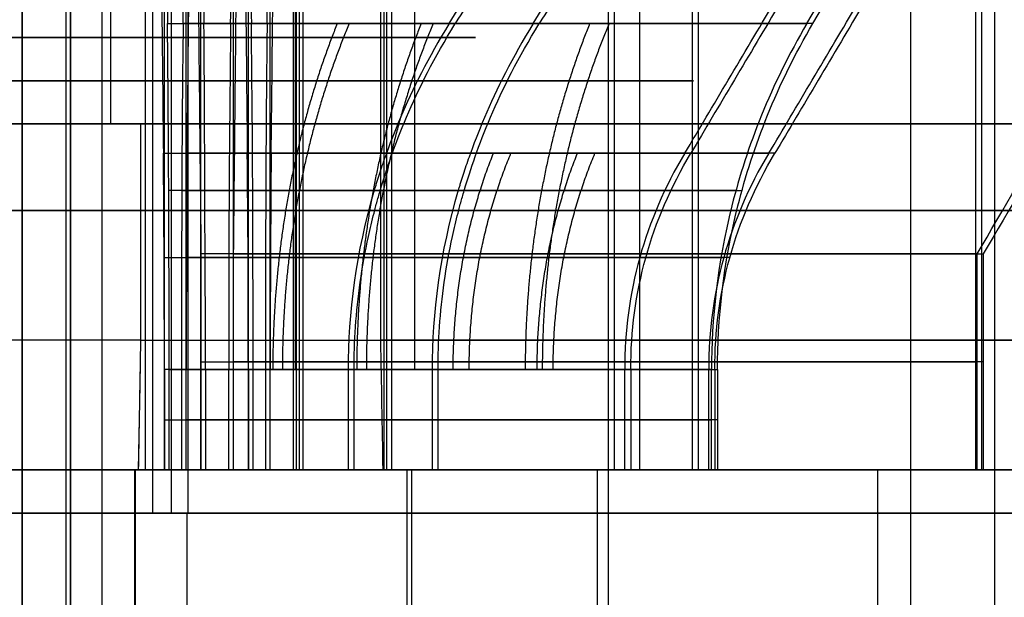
# Model space of a CAD drawing. Header units: millimetres. Extents: x 0 to 284, y -110 to 65.
# Tile 127 of 227: x 250.44 to 252.72, y -87.19 to -85.86. Entities that reach past the tile are written whole.
import ezdxf

# ---------------------------------------------------------------- set-up
doc = ezdxf.new("R2010")
doc.units = ezdxf.units.MM
doc.layers.add('Layer 01', color=7, linetype='Continuous', true_color=0x000000)

msp = doc.modelspace()

# ---------------------------------------------------------------- linework, layer by layer
at = {"layer": 'Layer 01'}
for p, q in [((250.8316, -67, -0.4971), (250.8316, -87, -0.4971)), ((250.7504, -75.9, 4.1522), (250.7504, -87, 4.1522)), ((250.6536, -86.1, 9.7013), (250.6536, -78.7, 9.7013)), ((251.0826, -78.975, 30.9614), (251.0826, -86.9, 30.9614)), ((251.2846, -82.9, 30.8501), (251.2846, -86.9, 30.8501)), ((250.449, -87.4, 21.4246), (250.449, -83.1, 21.4246)), ((250.551, -87.4, 15.5754), (250.551, -83.1, 15.5754)), ((250.5604, -87.95, 15.0405), (250.5604, -83.1, 15.0405)), ((252.5026, -87.95, 24.0958), (252.5026, -83.1, 24.0958)), ((252.6967, -87.95, 12.9775), (252.6967, -83.1, 12.9775)), ((250.7339, -86.9, 5.102), (250.7339, -83.6625, 5.102)), ((250.7783, -86.9, 25.4743), (250.7783, -83.7, 25.4743)), ((250.8275, -83.7, 22.6579), (250.8275, -86.9, 22.6579)), ((250.9724, -86.9, 14.356), (250.9724, -83.7, 14.356)), ((251.0216, -83.7, 11.5396), (251.0216, -86.9, 11.5396)), ((251.8042, -86.9, 24.4837), (251.8042, -83.7, 24.4837)), ((251.8181, -86.9, 23.6838), (251.8181, -83.7, 23.6838)), ((251.9983, -86.9, 13.3654), (251.9983, -83.7, 13.3654)), ((252.0122, -86.9, 12.5655), (252.0122, -83.7, 12.5655)), ((251.0801, -84.9, 13.7002), (251.0801, -86.6679, 13.7002)), ((251.3028, -84.9, 24.0749), (251.3028, -86.9, 24.0749)), ((251.0987, -86.9, 17.1246), (251.0987, -85.1, 17.1246)), ((250.8622, -86.9, 20.6669), (250.8622, -85.2052, 20.6669)), ((250.9376, -86.9, 16.3471), (250.9376, -85.2053, 16.3471)), ((252.6529, -86.9, 18.9376), (252.6529, -85.2053, 18.9376)), ((252.6669, -86.9, 18.1378), (252.6669, -85.2052, 18.1378)), ((250.7932, -85.6, 1.7026), (250.7932, -87, 1.7026)), ((253.188, -86.1, 7.7539), (248.1887, -86.1, 7.6666)), ((250.683, -86.1, 9.7019), (250.7528, -86.1, 5.7025)), ((250.7216, -86.7031, 5.8051), (250.7234, -86.6, 5.7019)), ((250.7182, -86.9, 6.0019), (250.7216, -86.7031, 5.8051)), ((249.9838, -86.9, 25.1534), (250.7837, -86.9, 25.1674)), ((250.0222, -86.9, 22.9509), (250.8221, -86.9, 22.9649)), ((250.1774, -86.9, 14.0637), (250.9773, -86.9, 14.0777)), ((250.2168, -86.9, 11.804), (251.0167, -86.9, 11.8179)), ((250.4633, -86.9, 20.5997), (250.4738, -86.9, 19.9998)), ((250.5262, -86.9, 17.0002), (250.5367, -86.9, 16.4003)), ((250.5332, -86.9, 6.45), (250.5315, -86.9, 6.55)), ((250.5823, -86.9, 13.8407), (250.5736, -86.9, 14.3407)), ((250.6205, -86.9, 11.541), (250.6118, -86.9, 12.041)), ((250.6858, -86.9, 5.1012), (250.6701, -86.9, 6.0012)), ((250.7103, -86.9, 6.4518), (250.7103, -89.9, 6.4518)), ((251.3028, -86.9, 24.0739), (251.8028, -86.9, 24.0826)), ((251.3073, -86.9, 25.1279), (251.305, -86.9, 25.2576)), ((251.3381, -86.9, 16.5745), (251.3381, -89.2, 16.5745)), ((251.3454, -86.9, 22.8922), (251.3431, -86.9, 23.0218)), ((251.3485, -86.9, 14.1221), (251.3485, -88.95, 14.1221)), ((251.4403, -86.9, 24.9993), (251.5699, -86.9, 25.0016)), ((251.4717, -86.9, 23.1548), (251.6014, -86.9, 23.1571)), ((251.4969, -86.9, 12.9556), (251.9968, -86.9, 12.9643)), ((251.5013, -86.9, 14.0096), (251.4991, -86.9, 14.1393)), ((251.5398, -86.9, 23.6789), (251.5259, -86.9, 24.4788)), ((251.5395, -86.9, 11.7739), (251.5372, -86.9, 11.9035)), ((251.6344, -86.9, 13.881), (251.764, -86.9, 13.8833)), ((251.6658, -86.9, 12.0365), (251.7955, -86.9, 12.0388)), ((251.7339, -86.9, 12.5606), (251.7199, -86.9, 13.3605)), ((251.7524, -86.9, 20.1857), (251.7502, -86.9, 20.3102)), ((251.8028, -86.9, 24.0836), (251.8028, -88.95, 24.0836)), ((251.8118, -86.9, 16.7339), (251.8096, -86.9, 16.8584)), ((251.9998, -86.9, 18.5262), (252.5997, -86.9, 18.5367)), ((252.1416, -86.9, 19.8096), (252.2661, -86.9, 19.8118)), ((252.1857, -86.9, 17.2476), (252.3102, -86.9, 17.2498)), ((252.4255, -86.9, 19.3381), (252.4255, -89.2, 19.3381)), ((252.4255, -86.9, 19.3381), (252.4255, -89.2, 19.3381)), ((250.8307, -87, -0.4471), (250.7504, -87, 4.1522)), ((250.7932, -87, 1.7026), (250.8316, -87, -0.4971)), ((250.8307, -90.9, -0.4471), (250.8307, -87, -0.4471))]:
    msp.add_line(p, q, dxfattribs=at)
at = {"layer": 'Layer 01', "extrusion": (1.20541e-11, 1, 1.78158e-11)}
msp.add_arc((-250.403, 24.0592, -85.8679), 1.1144, 110.0358, 157.9642, dxfattribs=at)
at = {"layer": 'Layer 01', "extrusion": (9.20617e-12, 1, -8.89029e-12)}
msp.add_arc((-250.403, 24.0592, -85.8679), 1.1144, 200.0358, 247.9642, dxfattribs=at)
at = {"layer": 'Layer 01', "extrusion": (2.08379e-11, 1, 2.15044e-11)}
msp.add_arc((-250.5, 18.5, -85.8679), 1.8144, 101.7363, 166.2637, dxfattribs=at)
at = {"layer": 'Layer 01', "extrusion": (2.14897e-11, 1, -2.08033e-11)}
msp.add_arc((-250.5, 18.5, -85.8679), 1.8144, 191.7363, 256.2637, dxfattribs=at)
at = {"layer": 'Layer 01', "extrusion": (1.04352e-11, 1, 1.61394e-11)}
msp.add_arc((-250.597, 12.9408, -85.8679), 1.1144, 110.0358, 157.9642, dxfattribs=at)
at = {"layer": 'Layer 01', "extrusion": (7.50744e-12, 1, -7.24985e-12)}
msp.add_arc((-250.597, 12.9408, -85.8679), 1.1144, 200.0358, 247.9642, dxfattribs=at)
at = {"layer": 'Layer 01', "extrusion": (0, -1, 0)}
for centre, radius, start, end in [((250.597, 12.9408, 85.9), 0.9, 147.535, 327.535), ((250.597, 12.9408, 85.9), 0.9, 327.535, 147.535), ((250.403, 24.0592, 85.9), 0.9, 271, 91), ((250.5, 18.5, 86.3), 16.8, 1, 181), ((250.5, 18.5, 86.3), 16.8, 181, 1)]:
    msp.add_arc(centre, radius, start, end, dxfattribs=at)
at = {"layer": 'Layer 01', "extrusion": (0, 1, 0)}
for centre, radius, start, end in [((-250.5, 18.5, -86), 1.5, 336.4773, 156.4773), ((-250.5, 18.5, -86), 1.5, 156.4773, 336.4773), ((-250.5, 18.5, -86.65), 2.2, 99.4757, 168.5243), ((-250.5, 18.5, -86.65), 2.2, 189.4757, 258.5243), ((-250.403, 24.0592, -86.784), 1.5, 104.466, 163.534), ((-250.403, 24.0592, -86.784), 1.5, 194.466, 253.534), ((-250.5, 18.5, -86.784), 1.6, 103.4775, 164.5225), ((-250.5, 18.5, -86.784), 1.6, 193.4775, 254.5225), ((-250.597, 12.9408, -86.784), 1.5, 104.466, 163.534), ((-250.597, 12.9408, -86.784), 1.5, 194.466, 253.534)]:
    msp.add_arc(centre, radius, start, end, dxfattribs=at)
at = {"layer": 'Layer 01', "extrusion": (-6.73287e-16, -1, 4.46156e-14)}
msp.add_arc((250.5, 18.5, 86.1), 12.8, 258.05592, 271, dxfattribs=at)
at = {"layer": 'Layer 01', "extrusion": (-1.07455e-14, -1, 4.4059e-14)}
msp.add_arc((250.5, 18.5, 86.1), 12.8, 271, 283.94408, dxfattribs=at)
at = {"layer": 'Layer 01', "extrusion": (2.09626e-11, 1, 1.55634e-11)}
msp.add_arc((-250.403, 24.0592, -86.1679), 1.634, 103.1701, 164.8299, dxfattribs=at)
at = {"layer": 'Layer 01', "extrusion": (1.55856e-11, 1, -2.09723e-11)}
msp.add_arc((-250.403, 24.0592, -86.1679), 1.634, 193.1701, 254.8299, dxfattribs=at)
at = {"layer": 'Layer 01', "extrusion": (1.29705e-11, 1, 1.34313e-11)}
msp.add_arc((-250.597, 12.9408, -86.1679), 1.634, 103.1701, 164.8299, dxfattribs=at)
at = {"layer": 'Layer 01', "extrusion": (1.34205e-11, 1, -1.296e-11)}
msp.add_arc((-250.597, 12.9408, -86.1679), 1.634, 193.1701, 254.8299, dxfattribs=at)
at = {"layer": 'Layer 01', "extrusion": (2.12718e-12, -1, 7.26131e-13)}
msp.add_arc((250.5, 18.5, 86.4), 2.2, 11.4757, 80.5243, dxfattribs=at)
at = {"layer": 'Layer 01', "extrusion": (7.23798e-13, -1, -2.13285e-12)}
msp.add_arc((250.5, 18.5, 86.4), 2.2, 281.4757, 350.5243, dxfattribs=at)
at = {"layer": 'Layer 01', "extrusion": (-1.00564e-16, 1, -5.62119e-16)}
msp.add_arc((-250.5, 18.5, -86.6), 12.8, 269, 84.5192, dxfattribs=at)
at = {"layer": 'Layer 01', "extrusion": (7.88853e-17, -1, -1.70806e-18)}
msp.add_arc((250.5, 18.5, 86.6), 12.8, 271, 86.5192, dxfattribs=at)
at = {"layer": 'Layer 01', "extrusion": (-1.81327e-14, -1, -4.94346e-15)}
msp.add_arc((250.403, 24.0592, 86.6679), 1.5, 16.466, 75.534, dxfattribs=at)
at = {"layer": 'Layer 01', "extrusion": (-6.58173e-16, 1, -6.81558e-16)}
msp.add_arc((-250.403, 24.0592, -86.6679), 0.9, 115.3878, 152.6122, dxfattribs=at)
at = {"layer": 'Layer 01', "extrusion": (-3.53102e-16, 1, 3.40987e-16)}
msp.add_arc((-250.403, 24.0592, -86.6679), 0.9, 205.3878, 242.6122, dxfattribs=at)
at = {"layer": 'Layer 01', "extrusion": (-3.01744e-17, -1, 2.9139e-17)}
msp.add_arc((250.403, 24.0592, 86.6679), 1.5, 286.466, 345.534, dxfattribs=at)
at = {"layer": 'Layer 01', "extrusion": (-8.03384e-17, -1, -8.31928e-17)}
msp.add_arc((250.5, 18.5, 86.6679), 1.6, 15.4775, 76.5225, dxfattribs=at)
at = {"layer": 'Layer 01', "extrusion": (-2.95126e-14, -1, -5.65895e-14)}
msp.add_arc((250.5, 18.5, 86.6679), 1.6, 285.4775, 346.5225, dxfattribs=at)
at = {"layer": 'Layer 01', "extrusion": (-4.96841e-15, -1, -1.89785e-14)}
msp.add_arc((250.597, 12.9408, 86.6679), 1.5, 16.466, 75.534, dxfattribs=at)
at = {"layer": 'Layer 01', "extrusion": (6.81592e-14, 1, 3.49714e-14)}
msp.add_arc((-250.597, 12.9408, -86.6679), 0.9, 115.3878, 152.6122, dxfattribs=at)
at = {"layer": 'Layer 01', "extrusion": (5.32198e-14, 1, -1.03127e-13)}
msp.add_arc((-250.597, 12.9408, -86.6679), 0.9, 212.465, 242.6122, dxfattribs=at)
at = {"layer": 'Layer 01', "extrusion": (-1.89906e-14, -1, 4.98011e-15)}
msp.add_arc((250.597, 12.9408, 86.6679), 1.5, 286.466, 345.534, dxfattribs=at)
at = {"layer": 'Layer 01', "extrusion": (1.74223e-12, 1, -1.10896e-12)}
msp.add_arc((-250.597, 12.9408, -86.6679), 0.9, 205.3878, 212.465, dxfattribs=at)
at = {"layer": 'Layer 01', "extrusion": (-1.46013e-16, 1, -5.78236e-16)}
msp.add_arc((-250.5, 18.5, -86.9), 12.5, 269, 84.41143, dxfattribs=at)
at = {"layer": 'Layer 01', "extrusion": (1.31818e-16, -1, 6.04e-16)}
msp.add_arc((250.5, 18.5, 86.9), 11.95, 95.80024, 271, dxfattribs=at)
at = {"layer": 'Layer 01', "extrusion": (9.37291e-18, 1, -5.36973e-16)}
for centre, radius, start, end in [((-250.5, 18.5, -86.9), 12.05, 179, 359), ((-250.5, 18.5, -87), 16.8, 359, 179), ((-250.5, 18.5, -87), 16.8, 179, 359), ((-250.5, 18.5, -87), 14.35, 359, 179), ((-250.5, 18.5, -87), 14.35, 179, 359)]:
    msp.add_arc(centre, radius, start, end, dxfattribs=at)
at = {"layer": 'Layer 01', "extrusion": (1.96563e-16, 1, -4.51576e-16)}
for start, end in [(336.4773, 156.4773), (156.4773, 336.4773)]:
    msp.add_arc((-250.5, 18.5, -86.9), 1.5, start, end, dxfattribs=at)
at = {"layer": 'Layer 01', "extrusion": (-8.78729e-18, -1, 5.03423e-16)}
msp.add_arc((250.5, 18.5, 86.9), 2.1, 80.0194, 101.9806, dxfattribs=at)
at = {"layer": 'Layer 01', "extrusion": (-2.79134e-15, -1, 1.59915e-13)}
msp.add_arc((250.5, 18.5, 86.9), 2.1, 260.0194, 281.9806, dxfattribs=at)
at = {"layer": 'Layer 01', "extrusion": (9.05979e-16, -1, -5.19035e-14)}
msp.add_arc((250.597, 12.9408, 86.9), 1.4, 74.3985, 107.6015, dxfattribs=at)
at = {"layer": 'Layer 01', "extrusion": (-9.84123e-16, 1, 5.63803e-14)}
msp.add_arc((-250.597, 12.9408, -86.9), 0.9, 62.6122, 115.3878, dxfattribs=at)
at = {"layer": 'Layer 01', "extrusion": (3.30934e-18, 1, -1.89592e-16)}
msp.add_arc((-250.597, 12.9408, -86.9), 0.9, 242.6122, 295.3878, dxfattribs=at)
at = {"layer": 'Layer 01', "extrusion": (5.16936e-18, -1, -2.96152e-16)}
msp.add_arc((250.597, 12.9408, 86.9), 1.4, 254.3985, 287.6015, dxfattribs=at)
at = {"layer": 'Layer 01', "extrusion": (-1.21858e-16, -1, -9.51146e-16)}
msp.add_arc((250.403, 24.0592, 86.9), 1.4, 74.3985, 91, dxfattribs=at)
at = {"layer": 'Layer 01', "extrusion": (-1.71018e-16, 1, -7.91397e-16)}
msp.add_arc((-250.403, 24.0592, -86.9), 0.9, 89, 115.3878, dxfattribs=at)
at = {"layer": 'Layer 01', "extrusion": (-1.00708e-17, 1, 3.98171e-17)}
msp.add_arc((-250.403, 24.0592, -86.9), 0.9, 242.6122, 269, dxfattribs=at)
at = {"layer": 'Layer 01', "extrusion": (-9.23585e-18, -1, 5.63952e-17)}
msp.add_arc((250.403, 24.0592, 86.9), 1.4, 271, 287.6015, dxfattribs=at)
at = {"layer": 'Layer 01', "extrusion": (4.98422e-17, -1, 5.94078e-16)}
msp.add_arc((250.5, 18.5, 86.9), 11.95, 271, 86.19976, dxfattribs=at)
at = {"layer": 'Layer 01', "extrusion": (-6.8289e-17, 1, -5.67493e-16)}
msp.add_arc((-250.5, 18.5, -86.9), 12.5, 93.58857, 269, dxfattribs=at)
at = {"layer": 'Layer 01', "extrusion": (1.83481e-14, 1, 5.1665e-15)}
msp.add_arc((-250.403, 24.0592, -86.9), 1.5, 104.466, 163.534, dxfattribs=at)
at = {"layer": 'Layer 01', "extrusion": (-2.06394e-14, -1, -6.01068e-15)}
msp.add_arc((250.403, 24.0592, 86.9), 1.4, 17.6015, 74.3985, dxfattribs=at)
at = {"layer": 'Layer 01', "extrusion": (-4.03425e-17, -1, 3.89583e-17)}
msp.add_arc((250.403, 24.0592, 86.9), 1.4, 287.6015, 344.3985, dxfattribs=at)
at = {"layer": 'Layer 01', "extrusion": (2.00537e-16, 1, -1.93656e-16)}
msp.add_arc((-250.403, 24.0592, -86.9), 1.5, 194.466, 253.534, dxfattribs=at)
at = {"layer": 'Layer 01', "extrusion": (1.68887e-14, 1, 1.74887e-14)}
msp.add_arc((-250.5, 18.5, -86.9), 2.2, 99.4757, 168.5243, dxfattribs=at)
at = {"layer": 'Layer 01', "extrusion": (-3.70847e-17, -1, -4.70773e-17)}
msp.add_arc((250.5, 18.5, 86.9), 2.1, 23.5227, 80.0194, dxfattribs=at)
at = {"layer": 'Layer 01', "extrusion": (2.10935e-14, 1, 2.18429e-14)}
msp.add_arc((-250.5, 18.5, -86.9), 1.6, 103.4775, 164.5225, dxfattribs=at)
at = {"layer": 'Layer 01', "extrusion": (1.00021e-14, 1, 5.11193e-14)}
msp.add_arc((-250.5, 18.5, -86.9), 1.6, 193.4775, 254.5225, dxfattribs=at)
at = {"layer": 'Layer 01', "extrusion": (3.16023e-15, -1, -4.50883e-14)}
msp.add_arc((250.5, 18.5, 86.9), 2.1, 281.9806, 350.0194, dxfattribs=at)
at = {"layer": 'Layer 01', "extrusion": (8.39412e-15, 1, 2.35821e-14)}
msp.add_arc((-250.5, 18.5, -86.9), 2.2, 189.4757, 258.5243, dxfattribs=at)
at = {"layer": 'Layer 01', "extrusion": (-2.56807e-17, 1, -2.65931e-17)}
msp.add_arc((-250.597, 12.9408, -86.9), 1.5, 104.466, 163.534, dxfattribs=at)
at = {"layer": 'Layer 01', "extrusion": (-2.11629e-14, -1, -6.55284e-15)}
msp.add_arc((250.597, 12.9408, 86.9), 1.4, 17.6015, 74.3985, dxfattribs=at)
at = {"layer": 'Layer 01', "extrusion": (-1.30754e-16, -1, 1.69982e-16)}
msp.add_arc((250.597, 12.9408, 86.9), 1.4, 287.6015, 327.535, dxfattribs=at)
at = {"layer": 'Layer 01', "extrusion": (-3.90134e-16, 1, 3.76748e-16)}
msp.add_arc((-250.597, 12.9408, -86.9), 1.5, 194.466, 253.534, dxfattribs=at)
at = {"layer": 'Layer 01', "extrusion": (2.20583e-15, 1, -9.78952e-17)}
msp.add_arc((-250.5, 18.5, -86.9), 12.9, 92.55551, 179, dxfattribs=at)
at = {"layer": 'Layer 01', "extrusion": (-1.94554e-12, -1, -3.39118e-11)}
msp.add_arc((250.5, 18.5, 86.9), 12.05, 86.23969, 87.19333, dxfattribs=at)
at = {"layer": 'Layer 01', "extrusion": (-3.995e-16, 1, -6.97329e-18)}
for centre in [(-250.403, 24.0592, -86.9), (-250.597, 12.9408, -86.9)]:
    msp.add_arc(centre, 0.9, 152.6122, 205.3878, dxfattribs=at)
at = {"layer": 'Layer 01', "extrusion": (-2.39194e-15, -1, 1.26421e-16)}
msp.add_arc((250.5, 18.5, 86.9), 12.05, 1, 86.23969, dxfattribs=at)
at = {"layer": 'Layer 01', "extrusion": (-1.51485e-15, -1, -2.64419e-17)}
msp.add_arc((250.403, 24.0592, 86.9), 1.4, 344.3985, 17.6015, dxfattribs=at)
at = {"layer": 'Layer 01', "extrusion": (-2.47406e-15, -1, 1.10324e-15)}
msp.add_arc((250.597, 12.9408, 86.9), 1.4, 327.535, 344.3985, dxfattribs=at)
at = {"layer": 'Layer 01', "extrusion": (1.26753e-15, -1, 2.21248e-17)}
msp.add_arc((250.597, 12.9408, 86.9), 1.4, 344.3985, 17.6015, dxfattribs=at)
at = {"layer": 'Layer 01', "extrusion": (-4.47795e-15, -1, -1.43354e-15)}
msp.add_arc((250.5, 18.5, 86.9), 2.1, 11.9806, 23.5227, dxfattribs=at)
at = {"layer": 'Layer 01', "extrusion": (3.62537e-13, -1, 7.73932e-14)}
msp.add_arc((250.5, 18.5, 86.9), 2.1, 350.0194, 11.9806, dxfattribs=at)
at = {"layer": 'Layer 01'}
for points, degree in [([(251.292, -86.9, 30.4237), (251.292, -82.8, 30.4237), (251.292, -78.7, 30.4237)], 2), ([(251.0752, -78.9, 31.3872), (251.0752, -82.9, 31.3872), (251.0752, -86.9, 31.3872)], 2), ([(251.09, -86.9, 30.5355), (251.09, -83.15, 30.5355), (251.09, -79.4, 30.5355)], 2), ([(251.2771, -82.9, 31.2764), (251.2771, -84.75, 31.2764), (251.2771, -86.6, 31.2764)], 2), ([(250.449, -83.1, 21.4246), (250.449, -85.25, 21.4246), (250.449, -87.4, 21.4246)], 2), ([(250.551, -87.4, 15.5754), (250.551, -85.25, 15.5754), (250.551, -83.1, 15.5754)], 2), ([(250.5604, -83.1, 15.0405), (250.5604, -85.525, 15.0405), (250.5604, -87.95, 15.0405)], 2), ([(250.6337, -87.95, 10.8412), (250.6337, -85.525, 10.8412), (250.6337, -83.1, 10.8412)], 2), ([(251.3564, -86.6679, 12.4577), (251.3564, -85.784, 12.4577), (251.3564, -84.9, 12.4577)], 2), ([(251.8754, -85.1, 19.0987), (251.8754, -86, 19.0987), (251.8754, -86.9, 19.0987)], 2), ([(250.8622, -85.2, 20.67), (250.8645, -85.4226, 20.5388), (250.8668, -85.6453, 20.4076), (250.8691, -85.8679, 20.2764)], 3), ([(250.9308, -85.8679, 16.7375), (250.9331, -85.6453, 16.6063), (250.9354, -85.4226, 16.4752), (250.9377, -85.2, 16.344)], 3), ([(252.2625, -85.8679, 18.9308), (252.3937, -85.6453, 18.9331), (252.5248, -85.4226, 18.9354), (252.656, -85.2, 18.9377)], 3), ([(252.2764, -85.8679, 18.1309), (252.4076, -85.6453, 18.1332), (252.5388, -85.4226, 18.1355), (252.67, -85.2, 18.1378)], 3), ([(250.781, -85.5187, 25.3197), (250.7825, -85.6447, 25.2433), (250.7838, -85.7611, 25.1721), (250.7848, -85.8679, 25.1061)], 3), ([(250.8211, -85.8679, 23.0262), (250.8224, -85.7611, 22.9602), (250.8236, -85.6447, 22.889), (250.8248, -85.5187, 22.8126)], 3), ([(250.9751, -85.5187, 14.2014), (250.9766, -85.6447, 14.125), (250.9779, -85.7611, 14.0538), (250.9788, -85.8679, 13.9878)], 3), ([(251.0151, -85.8679, 11.9079), (251.0165, -85.7611, 11.8419), (251.0177, -85.6447, 11.7707), (251.0189, -85.5187, 11.6943)], 3), ([(251.4359, -85.8679, 24.4772), (251.5019, -85.7611, 24.4786), (251.5732, -85.6447, 24.4798), (251.6496, -85.5187, 24.481)], 3), ([(251.6635, -85.5187, 23.6811), (251.5871, -85.6447, 23.6796), (251.5159, -85.7611, 23.6783), (251.4499, -85.8679, 23.6774)], 3), ([(251.63, -85.8679, 13.3589), (251.696, -85.7611, 13.3603), (251.7672, -85.6447, 13.3615), (251.8436, -85.5187, 13.3627)], 3), ([(251.8576, -85.5187, 12.5628), (251.7812, -85.6447, 12.5613), (251.71, -85.7611, 12.56), (251.644, -85.8679, 12.5591)], 3), ([(250.8554, -85.7321, 21.0611), (250.8578, -85.9726, 20.9205), (250.8601, -86.1952, 20.7902), (250.8622, -86.4, 20.67)], 3), ([(250.9377, -86.4, 16.344), (250.9398, -86.1956, 16.224), (250.9421, -85.973, 16.0936), (250.9445, -85.7321, 15.9529)], 3), ([(252.656, -86.4, 18.9377), (252.776, -86.1956, 18.9398), (252.9064, -85.973, 18.9421), (253.0471, -85.7321, 18.9445)], 3), ([(253.0611, -85.7321, 18.1446), (252.9205, -85.9726, 18.1422), (252.7902, -86.1952, 18.1399), (252.67, -86.4, 18.1378)], 3), ([(250.7716, -85.8187, 25.8574), (250.7729, -85.9418, 25.7845), (250.7742, -86.0583, 25.7155), (250.7753, -86.1679, 25.6502)], 3), ([(250.8306, -86.1679, 22.4821), (250.8317, -86.0585, 22.417), (250.8329, -85.9421, 22.3479), (250.8342, -85.8187, 22.2749)], 3), ([(250.9657, -85.8187, 14.7391), (250.967, -85.9421, 14.6661), (250.9682, -86.0585, 14.597), (250.9693, -86.1679, 14.5318)], 3), ([(251.0246, -86.1679, 11.3638), (251.0258, -86.0585, 11.2987), (251.027, -85.9421, 11.2296), (251.0282, -85.8187, 11.1566)], 3), ([(251.98, -86.1679, 24.4867), (252.0451, -86.0585, 24.4879), (252.1142, -85.9421, 24.4891), (252.1872, -85.8187, 24.4904)], 3), ([(252.2012, -85.8187, 23.6905), (252.1283, -85.9418, 23.6892), (252.0593, -86.0583, 23.688), (251.994, -86.1679, 23.6869)], 3), ([(252.1741, -86.1679, 13.3684), (252.2392, -86.0585, 13.3696), (252.3083, -85.9421, 13.3708), (252.3813, -85.8187, 13.3721)], 3), ([(252.3953, -85.8187, 12.5722), (252.3223, -85.9421, 12.5709), (252.2532, -86.0585, 12.5697), (252.188, -86.1679, 12.5686)], 3), ([(253.1532, -86.1, 9.745), (250.6536, -86.1, 9.7013), (248.154, -86.1, 9.6577)], 2), ([(250.7234, -86.6, 5.7019), (250.7234, -86.35, 5.7019), (250.7234, -86.1, 5.7019)], 2), ([(250.7777, -86.6679, 25.5116), (250.7777, -86.4898, 25.5116), (250.7769, -86.3231, 25.5578), (250.7753, -86.1679, 25.6502)], 3), ([(250.8306, -86.1679, 22.4821), (250.8289, -86.3231, 22.5745), (250.8281, -86.4898, 22.6207), (250.8281, -86.6679, 22.6207)], 3), ([(250.9717, -86.6679, 14.3933), (250.9717, -86.4898, 14.3933), (250.9709, -86.3231, 14.4395), (250.9693, -86.1679, 14.5318)], 3), ([(251.0246, -86.1679, 11.3638), (251.023, -86.3231, 11.4562), (251.0222, -86.4898, 11.5024), (251.0222, -86.6679, 11.5024)], 3), ([(251.98, -86.1679, 24.4867), (251.8876, -86.3231, 24.4851), (251.8414, -86.4898, 24.4843), (251.8414, -86.6679, 24.4843)], 3), ([(251.8554, -86.6679, 23.6844), (251.8554, -86.4898, 23.6844), (251.9016, -86.3231, 23.6853), (251.994, -86.1679, 23.6869)], 3), ([(252.1741, -86.1679, 13.3684), (252.0817, -86.3231, 13.3668), (252.0355, -86.4898, 13.366), (252.0355, -86.6679, 13.366)], 3), ([(252.0495, -86.6679, 12.5661), (252.0495, -86.4898, 12.5661), (252.0957, -86.3231, 12.5669), (252.188, -86.1679, 12.5686)], 3), ([(250.8622, -86.4, 20.67), (250.8622, -86.65, 20.67), (250.8622, -86.9, 20.67)], 2), ([(250.9377, -86.9, 16.344), (250.9377, -86.65, 16.344), (250.9377, -86.4, 16.344)], 2), ([(252.656, -86.9, 18.9377), (252.656, -86.65, 18.9377), (252.656, -86.4, 18.9377)], 2), ([(252.67, -86.4, 18.1378), (252.67, -86.65, 18.1378), (252.67, -86.9, 18.1378)], 2), ([(250.7182, -86.9, 6.0019), (250.7208, -86.75, 5.8519), (250.7234, -86.6, 5.7019)], 2), ([(251.2771, -86.6, 31.2764), (251.2789, -86.7, 31.1761), (251.2806, -86.8, 31.0758), (251.2824, -86.9, 30.9755)], 3), ([(250.7777, -86.6679, 25.5116), (250.7777, -86.784, 25.5116), (250.7777, -86.9, 25.5116)], 2), ([(250.7888, -86.9, 24.8722), (250.7888, -86.784, 24.8722), (250.7888, -86.6679, 24.8722)], 2), ([(250.817, -86.6679, 23.26), (250.817, -86.784, 23.26), (250.817, -86.9, 23.26)], 2), ([(250.8281, -86.9, 22.6207), (250.8281, -86.784, 22.6207), (250.8281, -86.6679, 22.6207)], 2), ([(250.8729, -86.6679, 20.0559), (250.8729, -86.784, 20.0559), (250.8729, -86.9, 20.0559)], 2), ([(250.927, -86.9, 16.958), (250.927, -86.784, 16.958), (250.927, -86.6679, 16.958)], 2), ([(250.9717, -86.6679, 14.3933), (250.9717, -86.784, 14.3933), (250.9717, -86.9, 14.3933)], 2), ([(250.9829, -86.9, 13.7539), (250.9829, -86.784, 13.7539), (250.9829, -86.6679, 13.7539)], 2), ([(251.011, -86.6679, 12.1417), (251.011, -86.784, 12.1417), (251.011, -86.9, 12.1417)], 2), ([(251.0222, -86.9, 11.5024), (251.0222, -86.784, 11.5024), (251.0222, -86.6679, 11.5024)], 2), ([(251.2021, -86.6679, 24.4732), (251.2021, -86.784, 24.4732), (251.2021, -86.9, 24.4732)], 2), ([(251.216, -86.9, 23.6733), (251.216, -86.784, 23.6733), (251.216, -86.6679, 23.6733)], 2), ([(251.3962, -86.6679, 13.3549), (251.3962, -86.784, 13.3549), (251.3962, -86.9, 13.3549)], 2), ([(251.4101, -86.9, 12.555), (251.4101, -86.784, 12.555), (251.4101, -86.6679, 12.555)], 2), ([(251.8414, -86.9, 24.4843), (251.8414, -86.784, 24.4843), (251.8414, -86.6679, 24.4843)], 2), ([(251.8554, -86.6679, 23.6844), (251.8554, -86.784, 23.6844), (251.8554, -86.9, 23.6844)], 2), ([(252.0355, -86.9, 13.366), (252.0355, -86.784, 13.366), (252.0355, -86.6679, 13.366)], 2), ([(252.042, -86.9, 18.927), (252.042, -86.784, 18.927), (252.042, -86.6679, 18.927)], 2), ([(252.0495, -86.6679, 12.5661), (252.0495, -86.784, 12.5661), (252.0495, -86.9, 12.5661)], 2), ([(252.0559, -86.6679, 18.1271), (252.0559, -86.784, 18.1271), (252.0559, -86.9, 18.1271)], 2), ([(253.2335, -86.9, 5.1457), (250.7339, -86.9, 5.102), (248.2342, -86.9, 5.0584)], 2), ([(250.7086, -86.9, 6.5518), (250.7086, -88.45, 6.5518), (250.7086, -90, 6.5518)], 2), ([(250.7795, -86.9, 25.4076), (250.7786, -86.9, 25.4596), (250.7777, -86.9, 25.5116)], 2), ([(250.7795, -86.9, 25.4076), (250.7842, -86.9, 25.1399), (250.7888, -86.9, 24.8722)], 2), ([(250.817, -86.9, 23.26), (250.8216, -86.9, 22.9924), (250.8263, -86.9, 22.7247)], 2), ([(250.8281, -86.9, 22.6207), (250.8272, -86.9, 22.6727), (250.8263, -86.9, 22.7247)], 2), ([(250.864, -86.9, 20.5682), (250.8631, -86.9, 20.6191), (250.8622, -86.9, 20.67)], 2), ([(250.864, -86.9, 20.5682), (250.8684, -86.9, 20.3121), (250.8729, -86.9, 20.0559)], 2), ([(250.927, -86.9, 16.958), (250.9314, -86.9, 16.7019), (250.9359, -86.9, 16.4457)], 2), ([(250.9377, -86.9, 16.344), (250.9368, -86.9, 16.3949), (250.9359, -86.9, 16.4457)], 2), ([(250.9736, -86.9, 14.2893), (250.9727, -86.9, 14.3413), (250.9717, -86.9, 14.3933)], 2), ([(250.9736, -86.9, 14.2893), (250.9782, -86.9, 14.0216), (250.9829, -86.9, 13.7539)], 2), ([(251.011, -86.9, 12.1417), (251.0157, -86.9, 11.8741), (251.0204, -86.9, 11.6064)], 2), ([(251.0222, -86.9, 11.5024), (251.0213, -86.9, 11.5544), (251.0204, -86.9, 11.6064)], 2), ([(251.09, -86.9, 30.5355), (251.0826, -86.9, 30.9614), (251.0752, -86.9, 31.3872)], 2), ([(251.2021, -86.9, 24.4732), (251.4698, -86.9, 24.4778), (251.7374, -86.9, 24.4825)], 2), ([(251.7514, -86.9, 23.6826), (251.4837, -86.9, 23.678), (251.216, -86.9, 23.6733)], 2), ([(251.2824, -86.9, 30.9755), (251.2863, -86.9, 30.7498), (251.2903, -86.9, 30.5241)], 2), ([(251.292, -86.9, 30.4237), (251.2911, -86.9, 30.4739), (251.2903, -86.9, 30.5241)], 2), ([(251.3962, -86.9, 13.3549), (251.6638, -86.9, 13.3595), (251.9315, -86.9, 13.3642)], 2), ([(251.9455, -86.9, 12.5643), (251.6778, -86.9, 12.5597), (251.4101, -86.9, 12.555)], 2), ([(251.8414, -86.9, 24.4843), (251.7894, -86.9, 24.4834), (251.7374, -86.9, 24.4825)], 2), ([(251.7514, -86.9, 23.6826), (251.8034, -86.9, 23.6835), (251.8554, -86.9, 23.6844)], 2), ([(251.7782, -88.95, 12.1893), (251.7782, -87.925, 12.1893), (251.7782, -86.9, 12.1893)], 2), ([(252.0355, -86.9, 13.366), (251.9835, -86.9, 13.3651), (251.9315, -86.9, 13.3642)], 2), ([(251.9455, -86.9, 12.5643), (251.9975, -86.9, 12.5652), (252.0495, -86.9, 12.5661)], 2), ([(252.042, -86.9, 18.927), (252.2981, -86.9, 18.9314), (252.5543, -86.9, 18.9359)], 2), ([(252.5682, -86.9, 18.136), (252.3121, -86.9, 18.1316), (252.0559, -86.9, 18.1271)], 2), ([(252.4255, -86.9, 19.3381), (252.4255, -88.05, 19.3381), (252.4255, -89.2, 19.3381)], 2), ([(252.656, -86.9, 18.9377), (252.6051, -86.9, 18.9368), (252.5543, -86.9, 18.9359)], 2), ([(252.5682, -86.9, 18.136), (252.6191, -86.9, 18.1369), (252.67, -86.9, 18.1378)], 2), ([(265.1661, -87, 37.7589), (250.1684, -87, 37.4971), (235.1707, -87, 37.2353)], 2), ([(235.2216, -87, 37.1862), (250.1693, -87, 37.4471), (265.117, -87, 37.708)], 2), ([(235.8339, -87, -0.7589), (250.8316, -87, -0.4971), (265.8293, -87, -0.2353)], 2), ([(265.7784, -87, -0.1862), (250.8307, -87, -0.4471), (235.883, -87, -0.708)], 2)]:
    msp.add_open_spline(points, degree=degree, dxfattribs=at)
for points, knots in [([(250.7888, -86.6679, 24.8722), (250.7888, -86.6032, 24.8722), (250.7886, -86.5356, 24.8767), (250.7884, -86.4311, 24.8915), (250.7883, -86.3958, 24.8978), (250.7881, -86.3422, 24.9094), (250.788, -86.3153, 24.9157), (250.7879, -86.2837, 24.9241), (250.7879, -86.2701, 24.928), (250.7878, -86.261, 24.9306), (250.7878, -86.2548, 24.9324), (250.7873, -86.1599, 24.9605), (250.7864, -86.0248, 25.0091), (250.7848, -85.8679, 25.1061)], [-0.8461044, -0.8461044, -0.8461044, -0.8461044, -0.6345783, -0.6345783, -0.5288153, -0.5288153, -0.4759337, -0.449493, -0.4362726, -0.4362726, -0.4230522, -0.4230522, 0, 0, 0, 0]), ([(250.8211, -85.8679, 23.0262), (250.8202, -85.9466, 23.0748), (250.8193, -86.0203, 23.1112), (250.8186, -86.118, 23.1528), (250.8184, -86.1484, 23.1645), (250.8183, -86.1905, 23.1794), (250.8182, -86.2106, 23.1862), (250.8181, -86.2325, 23.1931), (250.8181, -86.2415, 23.1959), (250.8181, -86.2474, 23.1977), (250.8181, -86.2487, 23.1981), (250.8173, -86.3979, 23.2422), (250.817, -86.5387, 23.26), (250.817, -86.6679, 23.26)], [0, 0, 0, 0, 0.2114954, 0.2114954, 0.3172432, 0.3172432, 0.370117, 0.396554, 0.4097724, 0.4097724, 0.4229909, 0.4229909, 0.8459818, 0.8459818, 0.8459818, 0.8459818]), ([(250.8729, -86.6679, 20.0559), (250.8729, -86.5538, 20.0559), (250.8719, -86.4256, 20.0688), (250.8707, -86.1527, 20.1373), (250.8705, -86.0082, 20.1934), (250.8691, -85.8679, 20.2764)], [0, 0, 0, 0, 0.4211804, 0.4211804, 0.8423608, 0.8423608, 0.8423608, 0.8423608]), ([(250.9308, -85.8679, 16.7375), (250.9294, -86.0082, 16.8205), (250.9276, -86.1527, 16.8766), (250.9265, -86.4256, 16.9452), (250.927, -86.5538, 16.958), (250.927, -86.6679, 16.958)], [0, 0, 0, 0, 0.4211804, 0.4211804, 0.8423608, 0.8423608, 0.8423608, 0.8423608]), ([(250.9829, -86.6679, 13.7539), (250.9829, -86.6032, 13.7539), (250.9827, -86.5356, 13.7584), (250.9824, -86.4311, 13.7732), (250.9823, -86.3958, 13.7795), (250.9822, -86.3422, 13.7911), (250.9821, -86.3153, 13.7974), (250.982, -86.2837, 13.8058), (250.9819, -86.2701, 13.8097), (250.9819, -86.261, 13.8122), (250.9819, -86.2548, 13.8141), (250.9814, -86.1599, 13.8422), (250.9805, -86.0248, 13.8908), (250.9788, -85.8679, 13.9878)], [-0.8461044, -0.8461044, -0.8461044, -0.8461044, -0.6345783, -0.6345783, -0.5288153, -0.5288153, -0.4759337, -0.449493, -0.4362726, -0.4362726, -0.4230522, -0.4230522, 0, 0, 0, 0]), ([(251.0151, -85.8679, 11.9079), (251.0143, -85.9466, 11.9565), (251.0134, -86.0203, 11.9929), (251.0127, -86.118, 12.0345), (251.0125, -86.1484, 12.0462), (251.0124, -86.1905, 12.0611), (251.0123, -86.2106, 12.0679), (251.0122, -86.2325, 12.0748), (251.0122, -86.2415, 12.0776), (251.0121, -86.2474, 12.0794), (251.0121, -86.2487, 12.0798), (251.0114, -86.3979, 12.1239), (251.011, -86.5387, 12.1417), (251.011, -86.6679, 12.1417)], [0, 0, 0, 0, 0.2114954, 0.2114954, 0.3172432, 0.3172432, 0.370117, 0.396554, 0.4097724, 0.4097724, 0.4229909, 0.4229909, 0.8459818, 0.8459818, 0.8459818, 0.8459818]), ([(251.4359, -85.8679, 24.4772), (251.3873, -85.9466, 24.4764), (251.3509, -86.0203, 24.4755), (251.3093, -86.118, 24.4748), (251.2976, -86.1484, 24.4746), (251.2827, -86.1905, 24.4745), (251.2759, -86.2106, 24.4744), (251.269, -86.2325, 24.4743), (251.2662, -86.2415, 24.4743), (251.2644, -86.2474, 24.4742), (251.264, -86.2487, 24.4742), (251.2199, -86.3979, 24.4735), (251.2021, -86.5387, 24.4732), (251.2021, -86.6679, 24.4732)], [0, 0, 0, 0, 0.2114954, 0.2114954, 0.3172432, 0.3172432, 0.370117, 0.396554, 0.4097724, 0.4097724, 0.4229909, 0.4229909, 0.8459818, 0.8459818, 0.8459818, 0.8459818]), ([(251.216, -86.6679, 23.6733), (251.216, -86.6031, 23.6733), (251.2205, -86.5355, 23.6735), (251.2353, -86.431, 23.6738), (251.2416, -86.3956, 23.6738), (251.2532, -86.342, 23.674), (251.2596, -86.315, 23.6741), (251.268, -86.2834, 23.6742), (251.2718, -86.2698, 23.6743), (251.2744, -86.2608, 23.6743), (251.2763, -86.2546, 23.6743), (251.3044, -86.1597, 23.6748), (251.353, -86.0247, 23.6757), (251.4499, -85.8679, 23.6774)], [-0.8461013, -0.8461013, -0.8461013, -0.8461013, -0.634576, -0.634576, -0.5288133, -0.5288133, -0.475932, -0.4494913, -0.436271, -0.436271, -0.4230506, -0.4230506, 0, 0, 0, 0]), ([(251.63, -85.8679, 13.3589), (251.5814, -85.9466, 13.3581), (251.545, -86.0203, 13.3572), (251.5034, -86.118, 13.3565), (251.4917, -86.1484, 13.3563), (251.4768, -86.1905, 13.3562), (251.47, -86.2106, 13.3561), (251.463, -86.2325, 13.356), (251.4603, -86.2415, 13.356), (251.4585, -86.2474, 13.3559), (251.4581, -86.2487, 13.3559), (251.414, -86.3979, 13.3552), (251.3962, -86.5387, 13.3549), (251.3962, -86.6679, 13.3549)], [0, 0, 0, 0, 0.2114954, 0.2114954, 0.3172432, 0.3172432, 0.370117, 0.396554, 0.4097724, 0.4097724, 0.4229909, 0.4229909, 0.8459818, 0.8459818, 0.8459818, 0.8459818]), ([(251.4101, -86.6679, 12.555), (251.4101, -86.6031, 12.555), (251.4146, -86.5355, 12.5552), (251.4294, -86.431, 12.5555), (251.4357, -86.3956, 12.5555), (251.4473, -86.342, 12.5557), (251.4537, -86.315, 12.5558), (251.4621, -86.2834, 12.5559), (251.4659, -86.2698, 12.556), (251.4685, -86.2608, 12.556), (251.4703, -86.2546, 12.556), (251.4985, -86.1597, 12.5565), (251.547, -86.0247, 12.5574), (251.644, -85.8679, 12.5591)], [-0.8461013, -0.8461013, -0.8461013, -0.8461013, -0.634576, -0.634576, -0.5288133, -0.5288133, -0.475932, -0.4494913, -0.436271, -0.436271, -0.4230506, -0.4230506, 0, 0, 0, 0]), ([(252.2625, -85.8679, 18.9308), (252.1795, -86.0082, 18.9294), (252.1234, -86.1527, 18.9276), (252.0548, -86.4256, 18.9265), (252.042, -86.5538, 18.927), (252.042, -86.6679, 18.927)], [0, 0, 0, 0, 0.4211804, 0.4211804, 0.8423608, 0.8423608, 0.8423608, 0.8423608]), ([(252.0559, -86.6679, 18.1271), (252.0559, -86.5538, 18.1271), (252.0688, -86.4256, 18.1281), (252.1373, -86.1527, 18.1293), (252.1934, -86.0082, 18.1295), (252.2764, -85.8679, 18.1309)], [0, 0, 0, 0, 0.4211804, 0.4211804, 0.8423608, 0.8423608, 0.8423608, 0.8423608])]:
    msp.add_open_spline(points, degree=3, knots=knots, dxfattribs=at)
for points, weights in [([(251.1771, -85.8679, 24.8608), (251.0789, -86.1126, 24.7592), (251.0282, -86.3855, 24.7066), (251.0282, -86.6679, 24.7066)], [0.955874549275, 0.934160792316, 0.934160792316, 0.955874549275]), ([(251.2046, -85.8679, 23.2851), (251.103, -86.1126, 23.3832), (251.0504, -86.3855, 23.434), (251.0504, -86.6679, 23.434)], [0.955874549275, 0.934160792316, 0.934160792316, 0.955874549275]), ([(251.3711, -85.8679, 13.7424), (251.273, -86.1126, 13.6408), (251.2222, -86.3855, 13.5883), (251.2222, -86.6679, 13.5883)], [0.955874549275, 0.934160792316, 0.934160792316, 0.955874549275]), ([(251.3986, -85.8679, 12.1667), (251.297, -86.1126, 12.2649), (251.2444, -86.3855, 12.3157), (251.2444, -86.6679, 12.3157)], [0.955874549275, 0.934160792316, 0.934160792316, 0.955874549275]), ([(251.7604, -85.8679, 19.8051), (251.6622, -86.1126, 19.7035), (251.6115, -86.3855, 19.6509), (251.6115, -86.6679, 19.6509)], [0.920986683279, 0.900065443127, 0.900065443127, 0.920986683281]), ([(251.8051, -85.8679, 17.2396), (251.7035, -86.1126, 17.3378), (251.6509, -86.3855, 17.3885), (251.6509, -86.6679, 17.3885)], [0.920986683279, 0.900065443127, 0.900065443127, 0.920986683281]), ([(251.445, -86.6679, 25.1382), (251.445, -86.4914, 25.1382), (251.4767, -86.3209, 25.171), (251.538, -86.1679, 25.2345)], [0.927682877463, 0.906609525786, 0.906609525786, 0.927682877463]), ([(251.482, -86.6679, 23.0172), (251.482, -86.4914, 23.0172), (251.5148, -86.3209, 22.9854), (251.5783, -86.1679, 22.9241)], [0.927682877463, 0.906609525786, 0.906609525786, 0.927682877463]), ([(251.639, -86.6679, 14.0199), (251.639, -86.4914, 14.0199), (251.6708, -86.3209, 14.0527), (251.7321, -86.1679, 14.1162)], [0.927682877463, 0.906609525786, 0.906609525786, 0.927682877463]), ([(251.676, -86.6679, 11.8989), (251.676, -86.4914, 11.8989), (251.7089, -86.3209, 11.8671), (251.7724, -86.1679, 11.8058)], [0.927682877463, 0.906609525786, 0.906609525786, 0.927682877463]), ([(251.2625, -86.2538, 24.4742), (251.1628, -86.2538, 24.6808), (250.9977, -86.2538, 24.8402), (250.7878, -86.2538, 24.9327)], [0.969476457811, 0.929626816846, 0.929626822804, 0.969476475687]), ([(250.818, -86.2538, 23.1996), (251.0246, -86.2538, 23.2994), (251.184, -86.2538, 23.4644), (251.2765, -86.2538, 23.6743)], [0.969476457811, 0.929626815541, 0.929626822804, 0.969476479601]), ([(252.0984, -86.2538, 18.9272), (251.9361, -86.2538, 19.5346), (251.4838, -86.2538, 19.9713), (250.8711, -86.2538, 20.1124)], [0.975096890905, 0.882028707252, 0.882028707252, 0.975096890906]), ([(250.9272, -86.2538, 16.9016), (251.5346, -86.2538, 17.0639), (251.9713, -86.2538, 17.5162), (252.1124, -86.2538, 18.1289)], [0.975096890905, 0.882028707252, 0.882028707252, 0.975096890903]), ([(251.4566, -86.2538, 13.3559), (251.3568, -86.2538, 13.5625), (251.1918, -86.2538, 13.7219), (250.9818, -86.2538, 13.8144)], [0.969476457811, 0.929626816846, 0.929626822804, 0.969476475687]), ([(251.0121, -86.2538, 12.0813), (251.2187, -86.2538, 12.1811), (251.3781, -86.2538, 12.3461), (251.4705, -86.2538, 12.556)], [0.969476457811, 0.929626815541, 0.929626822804, 0.969476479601]), ([(250.7772, -86.4091, 25.5469), (251.3194, -86.4091, 25.4105), (251.7215, -86.4091, 25.0222), (251.8767, -86.4091, 24.4851)], [0.976801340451, 0.89023670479, 0.89023670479, 0.976801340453]), ([(251.8907, -86.4091, 23.6849), (251.7543, -86.4091, 23.1428), (251.366, -86.4091, 22.7406), (250.8289, -86.4091, 22.5854)], [0.976801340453, 0.89023670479, 0.89023670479, 0.976801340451]), ([(250.9713, -86.4091, 14.4286), (251.5134, -86.4091, 14.2922), (251.9156, -86.4091, 13.9038), (252.0708, -86.4091, 13.3668)], [0.976801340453, 0.89023670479, 0.89023670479, 0.976801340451]), ([(252.0848, -86.4091, 12.5666), (251.9484, -86.4091, 12.0245), (251.56, -86.4091, 11.6223), (251.023, -86.4091, 11.4671)], [0.976801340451, 0.89023670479, 0.89023670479, 0.976801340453])]:
    msp.add_rational_spline(points, weights, degree=3, dxfattribs=at)

doc.saveas('drawing.dxf')
